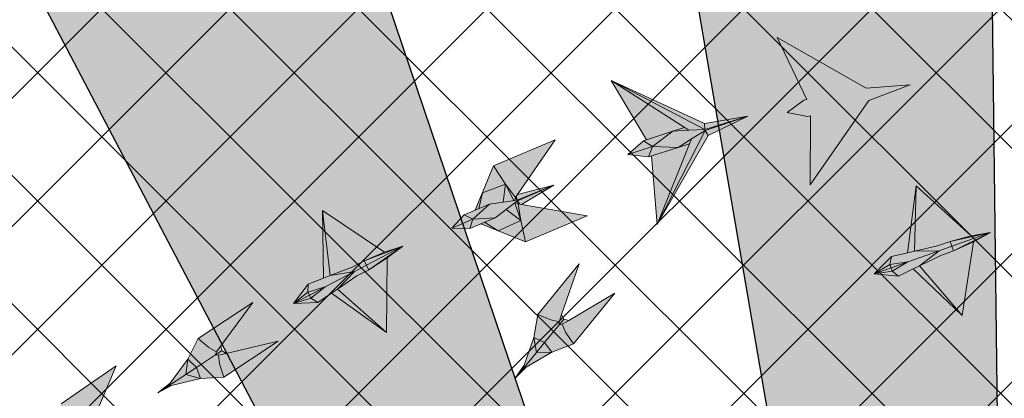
# Model space of a CAD drawing. Header units: millimetres. Extents: x -1469 to 52323, y -1368 to 13830.
# Tile 65 of 85: x 8260 to 10971, y 10947 to 11990. Entities that reach past the tile are written whole.
import ezdxf

# ---------------------------------------------------------------- set-up
doc = ezdxf.new("R2010")
doc.units = ezdxf.units.MM
for name, color, linetype, lineweight, true_color in [('A-CEILING-01', 7, 'Continuous', 5, 0xd56ca8), ('A-CEILING-08', 7, 'Continuous', 5, 0xd56ca8), ('M-MEP-ELLG-LIGHT', 5, 'Continuous', 15, 0x0000ff)]:
    doc.layers.add(name, color=color, linetype=linetype, lineweight=lineweight, true_color=true_color)
doc.layers.add('A-CELING ELEMENT', color=1, linetype='Continuous')
doc.layers.add('A-LIGHT', color=1, linetype='Continuous', lineweight=5)
doc.layers.add('RCP LAYOUT', color=9, linetype='Continuous', true_color=0x808080)
pattern_1 = [(45, (0, 0), (19.8873782, 72.9203868), [93.75, -18.75, 0, -18.75])]

# ---------------------------------------------------------------- blocks, each defined once
blk = doc.blocks.new('XR-CP-DS$0$ceiling element 01')
at = {"layer": 'A-CELING ELEMENT', "lineweight": 5, "true_color": 0x808080, "transparency": 33554687}
h = blk.add_hatch(dxfattribs=at)
h.set_pattern_fill('ANSI36', color=8, scale=300)
h.set_pattern_definition(pattern_1)
h.paths.add_polyline_path([(-425629.8, -157750.9, -0.039119), (-425655.9, -157707.5), (-427128.8, -158480.5, 0.039269), (-426963.6, -158744.9)])
h.paths.add_polyline_path([(-427216.5, -158526.6, -0.039231), (-427344.4, -158225.6), (-431924, -159775.1), (-429595.3, -159775.1)])
h.paths.add_polyline_path([(-427146.3, -156679.9, 0.039168), (-427262.3, -156968.3), (-425674.3, -157463.1, -0.03857), (-425655.4, -157416.9)])
h.paths.add_polyline_path([(-425704.2, -155604.7, 0.039168), (-426005.5, -155681.4), (-425472.4, -157256.8, -0.03857), (-425424.2, -157244.1)])
edge = h.paths.add_edge_path()
edge.add_line((-430171.7, -151115.1), (-430279.8, -151115.1))
edge.add_line((-430279.8, -151115.1), (-430279.8, -151215.1))
edge.add_line((-430279.8, -151215.1), (-430479.8, -151215.1))
edge.add_line((-430479.8, -151215.1), (-430479.8, -151115.1))
edge.add_line((-430479.8, -151115.1), (-430629.8, -151115.1))
edge.add_line((-430629.8, -151115.1), (-430629.8, -150665.1))
edge.add_line((-430629.8, -150665.1), (-432321.8, -150665.1))
edge.add_line((-432321.8, -150665.1), (-432321.8, -150772.9))
edge.add_line((-432321.8, -150772.9), (-426859.3, -156104.6))
edge.add_arc((-425365.2, -157562.3), 2087.3, 126.7377, 135.7079, ccw=False)
edge.add_line((-426613.8, -155889.5), (-430171.7, -151115.1))
edge = h.paths.add_edge_path()
edge.add_line((-424199.8, -150665.1), (-424199.8, -151115.1))
edge.add_line((-424199.8, -151115.1), (-424349.8, -151115.1))
edge.add_line((-424349.8, -151115.1), (-424349.8, -151215.1))
edge.add_line((-424349.8, -151215.1), (-424444.6, -151215.1))
edge.add_line((-424444.6, -151215.1), (-425069.6, -155496))
edge.add_arc((-425365.2, -157562.3), 2087.3, 72.8718, 81.8578, ccw=False)
edge.add_line((-424750.5, -155567.5), (-423223, -150665.1))
edge.add_line((-423223, -150665.1), (-424199.8, -150665.1))
h.paths.add_polyline_path([(-424567.7, -153182.9), (-424331.7, -153182.9), (-424331.7, -153418.9), (-424567.7, -153418.9)], flags=16)
h = blk.add_hatch(dxfattribs=at)
h.set_pattern_fill('ANSI36', color=8, scale=300)
h.set_pattern_definition(pattern_1)
h.paths.add_polyline_path([(-426846.1, -159033.2, -0.036239), (-427043, -158804), (-428346.2, -159775.1), (-427588, -159775.1)])
h.paths.add_polyline_path([(-427423.6, -157908.4, -0.039197), (-427452.5, -157582.9), (-432321.8, -157641.9), (-432321.8, -158745.1)])
h.paths.add_polyline_path([(-425674.9, -157660.7, -0.038923), (-425686.3, -157611.6), (-427325.9, -157891.7, 0.039228), (-427250.5, -158193.8)])
h.paths.add_polyline_path([(-425560.1, -157303.4, -0.038492), (-425518.1, -157276.7), (-426291, -155804.1, 0.039154), (-426553.9, -155969.8)])
h.paths.add_polyline_path([(-426337.7, -155715.3, -0.039172), (-426037.7, -155586.2), (-427702.8, -150665.1), (-428988.4, -150665.1)])
h = blk.add_hatch(dxfattribs=at)
h.set_pattern_fill('ANSI36', color=8, scale=200)
h.set_pattern_definition([(45, (0, 0), (13.2582521, 48.6135912), [62.5, -12.5, 0, -12.5])])
h.paths.add_polyline_path([(-427235.6, -156635.7, -0.03916), (-427068.3, -156355.4), (-432321.8, -152634.9), (-432321.8, -154121.3)])
h.paths.add_polyline_path([(-425454.1, -150665.1), (-426550.3, -150665.1), (-425721.8, -155505.6, -0.039276), (-425395.8, -155475.2)])
h.paths.add_polyline_path([(-425690.1, -157561.6, -0.038719), (-425686, -157511.7), (-427331.8, -157271.4, 0.039193), (-427353.2, -157581.7)], flags=17)
h.paths.add_polyline_path([(-425084.2, -155595.8, 0.039193), (-425394.6, -155575.9), (-425374.5, -157239, -0.038719), (-425324.5, -157241.6)], flags=17)
h.paths.add_polyline_path([(-423965.7, -156152.8, 0.996512), (-426776.1, -158963.3), (-425599.9, -157787, -0.900286), (-425184.4, -157294.8), (-424476.2, -156294.7), (-424567.8, -156294.7), (-424567.8, -156058.7), (-424331.8, -156058.7), (-424331.8, -156294.7), (-424476.2, -156294.7), (-425184.4, -157294.8, -0.042192), (-425142, -157329.1)])
h = blk.add_hatch(dxfattribs=at)
h.set_pattern_fill('ANSI36', color=8, scale=300)
h.set_pattern_definition(pattern_1)
h.paths.add_polyline_path([(-432321.8, -155391.8), (-432321.8, -156542.9), (-427430.1, -157257, -0.039171), (-427357.2, -156938.7)])
h.paths.add_polyline_path([(-426787.8, -156174.5, 0.039154), (-426986.9, -156413.1), (-425629.6, -157374.3, -0.038492), (-425597.6, -157336.2)])
h.paths.add_polyline_path([(-424491.1, -155778.6, 0.039227), (-424780.5, -155663.9), (-425275.3, -157251.9, -0.038923), (-425228.3, -157269.8)])
h.paths.add_polyline_path([(-423119.8, -154379.5), (-423119.8, -153004.8), (-424446.3, -155688.1, -0.039269), (-424164.6, -155854.8)])
h.paths.add_polyline_path([(-430497.8, -156058.7), (-430497.8, -156294.7), (-430261.8, -156294.7), (-430261.8, -156058.7)], flags=0)
h.paths.add_polyline_path([(-430497.8, -156058.7), (-430261.8, -156058.7), (-430261.8, -156294.7), (-430497.8, -156294.7)], flags=16)
at = {"layer": 'A-CELING ELEMENT', "color": 8, "lineweight": -3, "true_color": 0x808080}
for points in [[(-426337.7, -155715.3), (-428988.4, -150665.1)], [(-427702.8, -150665.1), (-426037.7, -155586.2)], [(-425721.8, -155505.6), (-426550.3, -150665.1)], [(-425454.1, -150665.3), (-425395.8, -155475.2)]]:
    blk.add_lwpolyline(points, dxfattribs=at)
blk = doc.blocks.new('A$Ced31c995')
at = {"layer": 'M-MEP-ELLG-LIGHT', "lineweight": 0, "true_color": 0x808080}
h = blk.add_hatch(color=8, dxfattribs=at)
h.dxf.hatch_style = 1
h.paths.add_polyline_path([(10227.4, -1709.7), (10145.1, -1538.9), (10390.7, -1678.9), (10511.7, -1669.3), (10398.3, -1712.8), (10236.7, -1944.7), (10237.6, -1755.1), (10229.3, -1757), (10173, -1745.8), (10219.1, -1711.6)])
h = blk.add_hatch(color=8, dxfattribs=at)
h.dxf.hatch_style = 1
h.paths.add_polyline_path([(9858.6, -1797.3), (9890.1, -1786.7), (9688.6, -1657.6), (9785.3, -1820.6)], flags=17)
h.paths.add_polyline_path([(9872.7, -1841.6), (9910.1, -1818.4), (9947.5, -1795.1), (10065.1, -1755.9), (9946.3, -1792.1), (9946.3, -1792), (9902.5, -1794.6), (9858.6, -1797.3), (9802.5, -1839.6)])
h.paths.add_polyline_path([(9802.5, -1839.6), (9734.3, -1861.3), (9791.3, -1867.6)])
h.paths.add_polyline_path([(9802.5, -1839.6), (9802.5, -1839.6), (9777.2, -1823.2), (9734.3, -1861.3)])
h.paths.add_polyline_path([(9858.6, -1797.3), (9785.3, -1820.6), (9777.2, -1823.2), (9802.5, -1839.6)], flags=17)
h.paths.add_polyline_path([(9872.7, -1841.6), (9802.5, -1839.6), (9802.5, -1839.6), (9791.3, -1867.6)])
h.paths.add_polyline_path([(9904.6, -1832), (9872.7, -1841.6), (9799.4, -1865), (9814.8, -2053.9)], flags=16)
h.paths.add_polyline_path([(9946.3, -1792), (9946.3, -1791.9), (9688.6, -1657.6), (9890.1, -1786.7), (9902.5, -1794.6)])
h.paths.add_polyline_path([(9946.3, -1791.9), (9945.3, -1775.8), (9688.6, -1657.6)])
h.paths.add_polyline_path([(9902.5, -1794.6), (9890.1, -1786.7), (9858.6, -1797.3)], flags=17)
h.paths.add_polyline_path([(9904.6, -1832), (9910.1, -1818.4), (9872.7, -1841.6)], flags=16)
h.paths.add_polyline_path([(9947.5, -1795.1), (9910.1, -1818.4), (9904.6, -1832), (9814.8, -2053.9)], flags=17)
h.paths.add_polyline_path([(9955.9, -1809), (9947.5, -1795.1), (9814.8, -2053.9)])
h.paths.add_polyline_path([(10065.1, -1755.9), (9947.5, -1795.1), (9955.9, -1809)])
h.paths.add_polyline_path([(10065.1, -1755.9), (9945.3, -1775.8), (9946.3, -1791.9), (9946.5, -1792)], flags=17)
h = blk.add_hatch(color=8, dxfattribs=at)
h.dxf.hatch_style = 1
h.paths.add_polyline_path([(9622.3, -2030.2), (9441.8, -1999.2), (9432.4, -1997.5), (9439.6, -2043), (9452.4, -2101.5)])
h.paths.add_polyline_path([(9439.6, -2043), (9377.7, -2071.4), (9452.4, -2101.5)])
h.paths.add_polyline_path([(9399.6, -2012.7), (9368.8, -2035.9), (9340.1, -2047.9), (9377.7, -2071.4), (9439.6, -2043)])
h.paths.add_polyline_path([(9423.5, -1994.7), (9399.6, -2012.7), (9439.6, -2043)], flags=17)
h.paths.add_polyline_path([(9432.4, -1997.5), (9425.4, -1993.2), (9423.5, -1994.7), (9439.6, -2043)], flags=17)
h.paths.add_polyline_path([(9530.2, -1946), (9430.5, -1989.4), (9430.4, -1989.5), (9431.4, -1990.8), (9437, -1998.3), (9441.8, -1999.2)], flags=17)
h.paths.add_polyline_path([(9431.4, -1990.8), (9432.4, -1997.5), (9437, -1998.3)], flags=16)
h.paths.add_polyline_path([(9431.4, -1990.8), (9430.4, -1989.5), (9425.4, -1993.2), (9432.4, -1997.5)], flags=17)
h.paths.add_polyline_path([(9530.2, -1946), (9429.3, -1986.8), (9429.3, -1986.8), (9353, -1998.2), (9314.1, -2014.5), (9283.9, -2027.2), (9249.3, -2063.9), (9299.7, -2064.9), (9329.9, -2052.2), (9368.8, -2035.9), (9399.6, -2012.7), (9423.5, -1994.7), (9425.4, -1993.2), (9430.5, -1989.4)])
h.paths.add_polyline_path([(9534.7, -1821.3), (9364.7, -1892.6), (9397.6, -1942.8), (9424.9, -1979.7), (9430.3, -1971.9)])
h.paths.add_polyline_path([(9364.7, -1892.6), (9333.9, -1967), (9397.6, -1942.8)])
h.paths.add_polyline_path([(9397.6, -1942.8), (9333.9, -1967), (9324.3, -2010.3), (9353, -1998.2), (9420.7, -1988.1)])
h.paths.add_polyline_path([(9397.6, -1942.8), (9420.7, -1988.1), (9423.1, -1987.7), (9424.9, -1979.7)])
h.paths.add_polyline_path([(9530.2, -1946), (9430.3, -1971.9), (9427.6, -1975.9), (9429.1, -1985.2), (9429.1, -1985.1), (9429.3, -1986.8), (9429.4, -1986.8)], flags=17)
h.paths.add_polyline_path([(9429.1, -1985.1), (9424.9, -1979.7), (9423.1, -1987.7), (9429.3, -1986.8)], flags=17)
h.paths.add_polyline_path([(9427.6, -1975.9), (9424.9, -1979.7), (9429.1, -1985.2)], flags=17)
h.paths.add_polyline_path([(9340.1, -2047.9), (9329.9, -2052.2), (9377.7, -2071.4)])
h.paths.add_polyline_path([(9333.9, -1967), (9314.1, -2014.5), (9324.3, -2010.3)], flags=17)
h = blk.add_hatch(color=8, dxfattribs=at)
h.dxf.hatch_style = 1
h.paths.add_polyline_path([(10462.3, -2182.5), (10459.1, -2173.8), (10412.3, -2190.1)], flags=17)
h.paths.add_polyline_path([(10479.4, -2196.6), (10462.3, -2182.5), (10412.3, -2190.1)])
h.paths.add_polyline_path([(10520.3, -2176.5), (10537.7, -2168), (10591.5, -2126.4), (10505.7, -2156.9), (10462.3, -2182.5), (10479.4, -2196.6)])
h.paths.add_polyline_path([(10505.7, -2156.9), (10591.5, -2126.4), (10523.5, -2128.1), (10504.6, -2132.4), (10460.2, -2142.7), (10455.9, -2164.4)])
h.paths.add_polyline_path([(10455.9, -2164.4), (10460.2, -2142.7), (10412.3, -2190.1)])
h.paths.add_polyline_path([(10459.1, -2173.8), (10459.1, -2173.8), (10459, -2173.5), (10455.9, -2164.4), (10455.9, -2164.4), (10412.3, -2190.1)])
h.paths.add_polyline_path([(10505.7, -2156.9), (10455.9, -2164.4), (10459, -2173.5), (10459.1, -2173.8)])
h.paths.add_polyline_path([(10505.7, -2156.9), (10459.1, -2173.8), (10462.3, -2182.5), (10462.3, -2182.5)])
h.paths.add_polyline_path([(10655.1, -2305.1), (10537.7, -2168), (10520.3, -2176.5)])
h.paths.add_polyline_path([(10527.9, -1947.6), (10504.6, -2132.4), (10523.5, -2128.1)])
h.paths.add_polyline_path([(10586.9, -2113.4), (10621.5, -2101.1), (10733, -2076.1), (10680, -2085.6), (10527.9, -1947.6), (10523.5, -2128.1)])
h.paths.add_polyline_path([(10626.1, -2114.1), (10626.1, -2114.1), (10621.5, -2101.1), (10586.9, -2113.4), (10523.5, -2128.1), (10591.5, -2126.4)], flags=17)
h.paths.add_polyline_path([(10630.7, -2127), (10626.1, -2114.1), (10626.1, -2114.1), (10591.5, -2126.4), (10537.7, -2168), (10596.1, -2139.3)])
h.paths.add_polyline_path([(10685.9, -2102.1), (10630.7, -2127), (10596.1, -2139.3), (10537.7, -2168), (10655.1, -2305.1)])
h.paths.add_polyline_path([(10733, -2076.1), (10626.1, -2114.1), (10630.7, -2127)])
h.paths.add_polyline_path([(10733, -2076.1), (10621.5, -2101.1), (10626.1, -2114.1)], flags=17)
h.paths.add_polyline_path([(10733, -2076.1), (10630.7, -2127), (10685.9, -2102.1)])
h = blk.add_hatch(color=8, dxfattribs=at)
h.dxf.hatch_style = 1
h.paths.add_polyline_path([(8893.9, -2015.6), (8914.9, -2194.9), (8975.6, -2171.5), (9008.1, -2154.4), (9063.9, -2130.8)])
h.paths.add_polyline_path([(8893.9, -2015.6), (8896.8, -2201.8), (8914.9, -2194.9)])
h.paths.add_polyline_path([(8854.3, -2218.3), (8813.4, -2271.9), (8853, -2240.3)])
h.paths.add_polyline_path([(8853, -2240.3), (8853, -2240.3), (8813.4, -2271.9), (8857.6, -2249.2), (8857.6, -2249.2), (8857.4, -2248.9)])
h.paths.add_polyline_path([(8857.6, -2249.2), (8813.4, -2271.9), (8861.9, -2257.3)])
h.paths.add_polyline_path([(8861.9, -2257.3), (8813.4, -2271.9), (8880.8, -2268.9)])
h.paths.add_polyline_path([(8918.5, -2243.3), (8934.6, -2232.4), (8982, -2183.7), (8901.3, -2225.9), (8861.9, -2257.3), (8880.8, -2268.9)])
h.paths.add_polyline_path([(8901.3, -2225.9), (8857.6, -2249.2), (8861.9, -2257.3), (8861.9, -2257.3)])
h.paths.add_polyline_path([(8901.3, -2225.9), (8853, -2240.3), (8857.4, -2248.9), (8857.6, -2249.2)])
h.paths.add_polyline_path([(8901.3, -2225.9), (8982, -2183.7), (8914.9, -2194.9), (8896.8, -2201.8), (8854.3, -2218.3), (8853, -2240.3), (8853, -2240.3)])
h.paths.add_polyline_path([(8982, -2183.7), (9014.5, -2166.6), (9014.5, -2166.6), (9008.1, -2154.4), (8975.6, -2171.5), (8914.9, -2194.9)], flags=17)
h.paths.add_polyline_path([(9020.9, -2178.8), (9014.5, -2166.6), (9014.5, -2166.6), (8982, -2183.7), (8934.6, -2232.4), (8988.3, -2195.8)], flags=17)
h.paths.add_polyline_path([(9072, -2146.4), (9020.9, -2178.8), (8988.3, -2195.8), (8934.6, -2232.4), (9070, -2351.7)])
h.paths.add_polyline_path([(8934.6, -2232.4), (8918.5, -2243.3), (9070, -2351.7)])
h.paths.add_polyline_path([(9115, -2114), (9014.5, -2166.6), (9020.9, -2178.8)])
h.paths.add_polyline_path([(9115, -2114), (9008.1, -2154.4), (9014.5, -2166.6)])
h.paths.add_polyline_path([(9115, -2114), (9063.9, -2130.8), (9008.1, -2154.4)], flags=17)
h.paths.add_polyline_path([(9115, -2114), (9020.9, -2178.8), (9072, -2146.4)], flags=17)
h.paths.add_polyline_path([(8341.4, -3099), (8227.4, -3237.9), (8262.9, -3253.3), (8286, -3258.4), (8292.9, -3238.4)])
h.paths.add_polyline_path([(8299.3, -3250.7), (8292.9, -3238.4), (8286, -3258.4), (8285.9, -3267.1), (8291.7, -3260)])
h.paths.add_polyline_path([(8312.7, -3254.6), (8299.3, -3250.7), (8291.7, -3260), (8285.9, -3267.1), (8294.4, -3265.3)])
h.paths.add_polyline_path([(8439.9, -3179.8), (8312.7, -3254.6), (8294.4, -3265.3), (8304, -3286.9), (8326, -3318.7)])
h.paths.add_polyline_path([(8304, -3286.9), (8294.4, -3265.3), (8285.9, -3267.1), (8245.9, -3315.8), (8266, -3341.7), (8326, -3318.7)])
h.paths.add_polyline_path([(8285.9, -3267.1), (8286, -3258.4), (8262.9, -3253.3), (8227.4, -3237.9), (8216.7, -3301.2), (8245.9, -3315.8)])
h.paths.add_polyline_path([(8245.9, -3315.8), (8216.7, -3301.2), (8223.8, -3342.8)])
h.paths.add_polyline_path([(8245.9, -3315.8), (8223.8, -3342.8), (8266, -3341.7)])
h.paths.add_polyline_path([(8266, -3341.7), (8223.8, -3342.8), (8185.6, -3389.4), (8195.7, -3383.4)])
h.paths.add_polyline_path([(8216.7, -3301.2), (8189.5, -3378.3), (8185.6, -3389.4), (8223.8, -3342.8)])
h.paths.add_polyline_path([(8185.6, -3389.4), (8189.5, -3378.3), (8165.5, -3413.9)])
h.paths.add_polyline_path([(8195.7, -3383.4), (8185.6, -3389.4), (8165.5, -3413.9)])
h = blk.add_hatch(color=8, dxfattribs=at)
h.dxf.hatch_style = 1
h.paths.add_polyline_path([(9525, -2405.6), (9482.8, -2406.8), (9444.7, -2453.3), (9454.7, -2447.3)])
h.paths.add_polyline_path([(9525, -2405.6), (9505, -2379.7), (9482.8, -2406.8)])
h.paths.add_polyline_path([(9505, -2379.7), (9475.7, -2365.2), (9482.8, -2406.8)])
h.paths.add_polyline_path([(9544.9, -2331), (9545, -2322.3), (9521.9, -2317.2), (9486.4, -2301.8), (9475.7, -2365.2), (9505, -2379.7)])
h.paths.add_polyline_path([(9585, -2382.7), (9563, -2350.9), (9553.4, -2329.2), (9544.9, -2331), (9505, -2379.7), (9505, -2379.7), (9525, -2405.6)])
h.paths.add_polyline_path([(9699, -2243.7), (9571.7, -2318.5), (9553.4, -2329.2), (9563, -2350.9), (9585, -2382.7)])
h.paths.add_polyline_path([(9600.4, -2162.9), (9486.4, -2301.8), (9521.9, -2317.2), (9545, -2322.3), (9552, -2302.3)])
h.paths.add_polyline_path([(9571.7, -2318.5), (9558.4, -2314.6), (9550.7, -2323.9), (9544.9, -2331), (9553.4, -2329.2)])
h.paths.add_polyline_path([(9558.4, -2314.6), (9552, -2302.3), (9545, -2322.3), (9544.9, -2331), (9550.7, -2323.9)])
h.paths.add_polyline_path([(9482.8, -2406.8), (9475.7, -2365.2), (9448.5, -2442.2), (9444.7, -2453.3)])
h.paths.add_polyline_path([(9454.7, -2447.3), (9444.7, -2453.3), (9424.5, -2477.8)])
h.paths.add_polyline_path([(9448.5, -2442.2), (9424.5, -2477.8), (9444.7, -2453.3)])
h = blk.add_hatch(color=8, dxfattribs=at)
h.dxf.hatch_style = 1
h.paths.add_polyline_path([(8557.7, -2478.7), (8517.1, -2467.4), (8466.9, -2500.5), (8478.2, -2497.8)])
h.paths.add_polyline_path([(8557.7, -2478.7), (8546.2, -2448.1), (8517.1, -2467.4)])
h.paths.add_polyline_path([(8546.2, -2448.1), (8522.6, -2425.5), (8517.1, -2467.4)])
h.paths.add_polyline_path([(8598.8, -2413.4), (8601.5, -2405.2), (8580.9, -2393.4), (8551.6, -2368.2), (8522.6, -2425.5), (8546.2, -2448.1)])
h.paths.add_polyline_path([(8621.8, -2474.6), (8610.2, -2437.7), (8607.4, -2414.2), (8598.8, -2413.4), (8546.2, -2448.1), (8546.2, -2448.1), (8557.7, -2478.7)])
h.paths.add_polyline_path([(8771.8, -2375.6), (8628.1, -2409.4), (8607.4, -2414.2), (8610.2, -2437.7), (8621.8, -2474.6)])
h.paths.add_polyline_path([(8701.5, -2269.2), (8551.6, -2368.2), (8580.9, -2393.4), (8601.5, -2405.2), (8614, -2388.1)])
h.paths.add_polyline_path([(8628.1, -2409.4), (8616.5, -2401.7), (8606.5, -2408.4), (8598.8, -2413.4), (8607.4, -2414.2)])
h.paths.add_polyline_path([(8616.5, -2401.7), (8614, -2388.1), (8601.5, -2405.2), (8598.8, -2413.4), (8606.5, -2408.4)])
h.paths.add_polyline_path([(8517.1, -2467.4), (8522.6, -2425.5), (8473.8, -2491.1), (8466.9, -2500.5)])
h.paths.add_polyline_path([(8478.2, -2497.8), (8466.9, -2500.5), (8440.4, -2518)])
h.paths.add_polyline_path([(8473.8, -2491.1), (8440.4, -2518), (8466.9, -2500.5)])
h = blk.add_hatch(color=8, dxfattribs=at)
h.dxf.hatch_style = 1
h.paths.add_polyline_path([(8454, -2630.7), (8270.9, -2637), (8261.4, -2637.3), (8277.7, -2680.3), (8302.1, -2735)])
h.paths.add_polyline_path([(8277.7, -2680.3), (8222.8, -2720.7), (8302.1, -2735)])
h.paths.add_polyline_path([(8232.4, -2658.8), (8206.9, -2687.8), (8181.2, -2705.4), (8222.8, -2720.7), (8277.7, -2680.3)])
h.paths.add_polyline_path([(8252.1, -2636.3), (8232.4, -2658.8), (8277.7, -2680.3)], flags=17)
h.paths.add_polyline_path([(8261.4, -2637.3), (8253.7, -2634.5), (8252.1, -2636.3), (8277.7, -2680.3)], flags=17)
h.paths.add_polyline_path([(8346.7, -2567), (8257.9, -2629.7), (8257.8, -2629.8), (8259.1, -2630.8), (8266.1, -2637.1), (8270.9, -2637)], flags=17)
h.paths.add_polyline_path([(8259.1, -2630.8), (8261.4, -2637.3), (8266.1, -2637.1)], flags=16)
h.paths.add_polyline_path([(8259.1, -2630.8), (8257.8, -2629.8), (8253.7, -2634.5), (8261.4, -2637.3)], flags=17)
h.paths.add_polyline_path([(8346.7, -2567), (8256.2, -2627.4), (8256.2, -2627.4), (8183.8, -2654.1), (8149.1, -2677.9), (8122, -2696.5), (8095.6, -2739.4), (8145.1, -2730.2), (8172.2, -2711.6), (8206.9, -2687.8), (8232.4, -2658.8), (8252.1, -2636.3), (8253.7, -2634.5), (8257.9, -2629.7)])
h.paths.add_polyline_path([(8325.8, -2444), (8173.8, -2548.3), (8216.2, -2590.7), (8250.5, -2621.4), (8254.2, -2612.6)])
h.paths.add_polyline_path([(8173.8, -2548.3), (8158.7, -2627.4), (8216.2, -2590.7)])
h.paths.add_polyline_path([(8216.2, -2590.7), (8158.7, -2627.4), (8158.1, -2671.7), (8183.8, -2654.1), (8248, -2630.4)])
h.paths.add_polyline_path([(8216.2, -2590.7), (8248, -2630.4), (8250.3, -2629.6), (8250.5, -2621.4)])
h.paths.add_polyline_path([(8346.7, -2567), (8254.2, -2612.6), (8252.3, -2617), (8255.7, -2625.8), (8255.6, -2625.8), (8256.2, -2627.4), (8256.3, -2627.4)], flags=17)
h.paths.add_polyline_path([(8255.6, -2625.8), (8250.5, -2621.4), (8250.3, -2629.6), (8256.2, -2627.4)], flags=17)
h.paths.add_polyline_path([(8252.3, -2617), (8250.5, -2621.4), (8255.7, -2625.8)], flags=17)
h.paths.add_polyline_path([(8181.2, -2705.4), (8172.2, -2711.6), (8222.8, -2720.7)])
h.paths.add_polyline_path([(8158.7, -2627.4), (8149.1, -2677.9), (8158.1, -2671.7)], flags=17)
at = {"layer": 'M-MEP-ELLG-LIGHT', "color": 8, "lineweight": 0, "true_color": 0x808080}
for p, q in [((9785.3, -1820.6), (9688.6, -1657.6)), ((9688.6, -1657.6), (9945.3, -1775.8)), ((9902.5, -1794.6), (9688.6, -1657.6)), ((9688.6, -1657.6), (9946.5, -1792)), ((9945.3, -1775.8), (10065.1, -1755.9)), ((9946.5, -1792), (10065.1, -1755.9)), ((10065.1, -1755.9), (9947.5, -1795.1)), ((10065.1, -1755.9), (9955.9, -1809)), ((9890.1, -1786.7), (9858.6, -1797.3)), ((9945.3, -1775.8), (9946.3, -1792)), ((9858.6, -1797.3), (9777.2, -1823.2)), ((9802.5, -1839.6), (9858.6, -1797.3)), ((9947.5, -1795.1), (9814.8, -2053.9)), ((9955.9, -1809), (9814.8, -2053.9)), ((9858.6, -1797.3), (9902.5, -1794.6)), ((9946.3, -1792), (9902.5, -1794.6)), ((9947.5, -1795.1), (9910.1, -1818.4)), ((9955.9, -1809), (9947.5, -1795.1)), ((9534.7, -1821.3), (9364.7, -1892.6)), ((9430.3, -1971.9), (9534.7, -1821.3)), ((9777.2, -1823.2), (9734.3, -1861.3)), ((9734.3, -1861.3), (9802.5, -1839.6)), ((9777.2, -1823.2), (9802.5, -1839.6)), ((9802.5, -1839.6), (9791.3, -1867.6)), ((9791.3, -1867.6), (9872.7, -1841.6)), ((9872.7, -1841.6), (9802.5, -1839.6)), ((9814.8, -2053.9), (9910.1, -1818.4)), ((9910.1, -1818.4), (9872.7, -1841.6)), ((9872.7, -1841.6), (9904.6, -1832)), ((9734.3, -1861.3), (9791.3, -1867.6)), ((9814.8, -2053.9), (9799.4, -1865)), ((9364.7, -1892.6), (9314.1, -2014.5)), ((9530.2, -1946), (9430.3, -1971.9)), ((9441.8, -1999.2), (9530.2, -1946)), ((10527.9, -1947.6), (10504.6, -2132.4)), ((10523.5, -2128.1), (10527.9, -1947.6)), ((10680, -2085.6), (10527.9, -1947.6)), ((9622.3, -2030.2), (9441.8, -1999.2)), ((9063.9, -2130.8), (8893.9, -2015.6)), ((8893.9, -2015.6), (8896.8, -2201.8)), ((8914.9, -2194.9), (8893.9, -2015.6)), ((9283.9, -2027.2), (9249.3, -2063.9)), ((9314.1, -2014.5), (9283.9, -2027.2)), ((9452.4, -2101.5), (9622.3, -2030.2)), ((9299.7, -2064.9), (9329.9, -2052.2)), ((9329.9, -2052.2), (9452.4, -2101.5)), ((9249.3, -2063.9), (9299.7, -2064.9)), ((10733, -2076.1), (10621.5, -2101.1)), ((10680, -2085.6), (10621.5, -2101.1)), ((10626.1, -2114.1), (10733, -2076.1)), ((10733, -2076.1), (10630.7, -2127)), ((10733, -2076.1), (10680, -2085.6)), ((10685.9, -2102.1), (10733, -2076.1)), ((9115, -2114), (9008.1, -2154.4)), ((9014.5, -2166.6), (9115, -2114)), ((9115, -2114), (9020.9, -2178.8)), ((9115, -2114), (9063.9, -2130.8)), ((9072, -2146.4), (9115, -2114)), ((10586.9, -2113.4), (10523.5, -2128.1)), ((10621.5, -2101.1), (10586.9, -2113.4)), ((10591.5, -2126.4), (10626.1, -2114.1)), ((10621.5, -2101.1), (10630.7, -2127)), ((10630.7, -2127), (10685.9, -2102.1)), ((10655.1, -2305.1), (10685.9, -2102.1)), ((9063.9, -2130.8), (9008.1, -2154.4)), ((10504.6, -2132.4), (10460.2, -2142.7)), ((10504.6, -2132.4), (10523.5, -2128.1)), ((10505.7, -2156.9), (10591.5, -2126.4)), ((10523.5, -2128.1), (10591.5, -2126.4)), ((10591.5, -2126.4), (10537.7, -2168)), ((10596.1, -2139.3), (10537.7, -2168)), ((10630.7, -2127), (10596.1, -2139.3)), ((9008.1, -2154.4), (8975.6, -2171.5)), ((8982, -2183.7), (9014.5, -2166.6)), ((9008.1, -2154.4), (9020.9, -2178.8)), ((9020.9, -2178.8), (9072, -2146.4)), ((9070, -2351.7), (9072, -2146.4)), ((10460.2, -2142.7), (10412.3, -2190.1)), ((10459.1, -2173.8), (10505.7, -2156.9)), ((10537.7, -2168), (10520.3, -2176.5)), ((10537.7, -2168), (10655.1, -2305.1)), ((8896.8, -2201.8), (8914.9, -2194.9)), ((8901.3, -2225.9), (8982, -2183.7)), ((8975.6, -2171.5), (8914.9, -2194.9)), ((8914.9, -2194.9), (8982, -2183.7)), ((8982, -2183.7), (8934.6, -2232.4)), ((8988.3, -2195.8), (8934.6, -2232.4)), ((9020.9, -2178.8), (8988.3, -2195.8)), ((10412.3, -2190.1), (10459.1, -2173.8)), ((10412.3, -2190.1), (10479.4, -2196.6)), ((10479.4, -2196.6), (10520.3, -2176.5)), ((10520.3, -2176.5), (10655.1, -2305.1)), ((8854.3, -2218.3), (8813.4, -2271.9)), ((8853, -2240.3), (8854.3, -2218.3)), ((8896.8, -2201.8), (8854.3, -2218.3)), ((8813.4, -2271.9), (8853, -2240.3)), ((8813.4, -2271.9), (8857.6, -2249.2)), ((8853, -2240.3), (8901.3, -2225.9)), ((8857.4, -2248.9), (8853, -2240.3)), ((8861.9, -2257.3), (8857.4, -2248.9)), ((8857.6, -2249.2), (8901.3, -2225.9)), ((8901.3, -2225.9), (8861.9, -2257.3)), ((8880.8, -2268.9), (8918.5, -2243.3)), ((8934.6, -2232.4), (8918.5, -2243.3)), ((8918.5, -2243.3), (9070, -2351.7)), ((8934.6, -2232.4), (9070, -2351.7)), ((8861.9, -2257.3), (8813.4, -2271.9)), ((8813.4, -2271.9), (8880.8, -2268.9)), ((8880.8, -2268.9), (8861.9, -2257.3)), ((8325.8, -2444), (8173.8, -2548.3)), ((8254.2, -2612.6), (8325.8, -2444))]:
    blk.add_line(p, q, dxfattribs=at)
for points in [[(10227.4, -1709.7), (10145.1, -1538.9), (10390.7, -1678.9), (10511.7, -1669.3), (10398.3, -1712.8), (10236.7, -1944.7), (10237.6, -1755.1)], [(10227.4, -1709.7), (10219.1, -1711.6), (10173, -1745.8), (10229.3, -1757), (10237.6, -1755.1)], [(9364.7, -1892.6), (9397.6, -1942.8), (9424.9, -1979.7), (9430.3, -1971.9)], [(9314.1, -2014.5), (9353, -1998.2), (9429.4, -1986.8), (9530.2, -1946), (9430.5, -1989.4), (9368.8, -2035.9), (9329.9, -2052.2)], [(9324.3, -2010.3), (9333.9, -1967), (9397.6, -1942.8), (9420.7, -1988.1)], [(9397.6, -1942.8), (9391.2, -1992.5)], [(9429.1, -1985.1), (9427.6, -1975.9)], [(9283.9, -2027.2), (9307.3, -2039.6), (9353, -1998.2)], [(9423.5, -1994.7), (9439.6, -2043), (9377.7, -2071.4), (9340.1, -2047.9)], [(9423.1, -1987.7), (9424.9, -1979.7), (9429.1, -1985.1), (9429.3, -1986.8)], [(9425.4, -1993.2), (9432.4, -1997.5), (9431.4, -1990.8), (9430.4, -1989.5)], [(9431.4, -1990.8), (9437, -1998.3)], [(9452.4, -2101.5), (9439.6, -2043), (9432.4, -1997.5), (9441.8, -1999.2)], [(9399.6, -2012.7), (9439.6, -2043)], [(9249.3, -2063.9), (9307.3, -2039.6)], [(9368.8, -2035.9), (9307.3, -2039.6), (9299.7, -2064.9)], [(9454.7, -2447.3), (9424.5, -2477.8), (9448.5, -2442.2), (9444.7, -2453.3), (9454.7, -2447.3), (9525, -2405.6), (9585, -2382.7), (9699, -2243.7), (9571.7, -2318.5), (9558.4, -2314.6), (9552, -2302.3), (9600.4, -2162.9), (9486.4, -2301.8), (9475.7, -2365.2), (9448.5, -2442.2)], [(10412.3, -2190.1), (10455.9, -2164.4), (10505.7, -2156.9), (10462.3, -2182.5), (10412.3, -2190.1)], [(10479.4, -2196.6), (10462.3, -2182.5), (10459, -2173.5), (10455.9, -2164.4), (10460.2, -2142.7)], [(8478.2, -2497.8), (8440.4, -2518), (8473.8, -2491.1), (8466.9, -2500.5), (8478.2, -2497.8), (8557.7, -2478.7), (8621.8, -2474.6), (8771.8, -2375.6), (8628.1, -2409.4), (8616.5, -2401.7), (8614, -2388.1), (8701.5, -2269.2), (8551.6, -2368.2), (8522.6, -2425.5), (8473.8, -2491.1)], [(9585, -2382.7), (9563, -2350.9), (9553.4, -2329.2), (9544.9, -2331), (9545, -2322.3), (9521.9, -2317.2), (9486.4, -2301.8)], [(9552, -2302.3), (9545, -2322.3)], [(9424.5, -2477.8), (9444.7, -2453.3), (9482.8, -2406.8), (9505, -2379.7), (9544.9, -2331), (9550.7, -2323.9), (9558.4, -2314.6)], [(9571.7, -2318.5), (9553.4, -2329.2)], [(8621.8, -2474.6), (8610.2, -2437.7), (8607.4, -2414.2), (8598.8, -2413.4), (8601.5, -2405.2), (8580.9, -2393.4), (8551.6, -2368.2)], [(9482.8, -2406.8), (9525, -2405.6), (9505, -2379.7), (9475.7, -2365.2), (9482.8, -2406.8)], [(8440.4, -2518), (8466.9, -2500.5), (8517.1, -2467.4), (8546.2, -2448.1), (8598.8, -2413.4), (8606.5, -2408.4), (8616.5, -2401.7)], [(8614, -2388.1), (8601.5, -2405.2)], [(8628.1, -2409.4), (8607.4, -2414.2)], [(8517.1, -2467.4), (8557.7, -2478.7), (8546.2, -2448.1), (8522.6, -2425.5), (8517.1, -2467.4)]]:
    blk.add_lwpolyline(points, dxfattribs=at)
blk = doc.blocks.new('A$C256bf26b')
at = {"layer": 'A-CEILING-01', "true_color": 0x808080}
h = blk.add_hatch(dxfattribs=at)
h.set_pattern_fill('ANSI37', color=8, scale=2000)
h.set_pattern_definition([(45, (0, 0), (-176.7767, 176.7767), []), (135, (0, 0), (-176.7767, -176.7767), [])])
edge = h.paths.add_edge_path()
edge.add_line((17350, 13380), (12020, 13380))
edge.add_line((12020, 13380), (12020, 13280))
edge.add_line((12020, 13280), (11820, 13280))
edge.add_line((11820, 13280), (11820, 13380))
edge.add_line((11820, 13380), (6090, 13380))
edge.add_line((6090, 13380), (6090, 13280))
edge.add_line((6090, 13280), (5890, 13280))
edge.add_line((5890, 13280), (5890, 13380))
edge.add_line((5890, 13380), (350, 13380))
edge.add_line((350, 13380), (200, 13380))
edge.add_line((200, 13380), (200, 4520))
edge.add_line((200, 4520), (650, 4520))
edge.add_line((650, 4520), (650, 4220))
edge.add_line((650, 4220), (200, 4220))
edge.add_line((200, 4220), (200, 3270))
edge.add_line((200, 3270), (3945, 3270))
edge.add_line((3945, 3270), (3945, 3920))
edge.add_line((3945, 3920), (6135, 3920))
edge.add_line((6135, 3920), (6135, 3270))
edge.add_line((6135, 3270), (9805, 3270))
edge.add_line((9805, 3270), (9805, 3070))
edge.add_line((9805, 3070), (10125.7, 3070))
edge.add_line((10125.7, 3070), (10125.7, 3423))
edge.add_line((10125.7, 3423), (11242.1, 4539.4))
edge.add_line((11242.1, 4539.4), (10770.1, 5011.3))
edge.add_line((10770.1, 5011.3), (11904.4, 6145.6))
edge.add_line((11904.4, 6145.6), (14298.8, 8540))
edge.add_line((14298.8, 8540), (14450, 8540))
edge.add_line((14450, 8540), (14450, 9620))
edge.add_line((14450, 9620), (14450, 12330))
edge.add_arc((15200, 12330), 750, 90, 180, ccw=False)
edge.add_line((15200, 13080), (17350, 13080))
edge.add_line((17350, 13080), (17350, 13380))
h.paths.add_polyline_path([(5890.1, 11294.2), (6090.1, 11294.2), (6090.1, 11094.2), (5890.1, 11094.2)], flags=16)
h.paths.add_polyline_path([(5890.1, 9330), (6090.1, 9330), (6090.1, 9130), (5890.1, 9130)], flags=16)
h.paths.add_polyline_path([(5890, 8418.4), (6090, 8418.4), (6090, 8218.4), (5890, 8218.4)], flags=16)
h.paths.add_polyline_path([(5890, 6030), (6090, 6030), (6090, 5830), (5890, 5830)], flags=16)
h.paths.add_polyline_path([(11820, 8418.4), (12020, 8418.4), (12020, 8218.4), (11820, 8218.4)], flags=16)
h.paths.add_polyline_path([(11820, 9330), (12020, 9330), (12020, 9130), (11820, 9130)], flags=16)
h.paths.add_polyline_path([(11820.1, 11294.2), (12020.1, 11294.2), (12020.1, 11094.2), (11820.1, 11094.2)], flags=16)
at = {"layer": 'A-CEILING-08', "color": 8, "lineweight": 0, "true_color": 0x808080}
blk.add_blockref('XR-CP-DS$0$ceiling element 01', (436369.8, 164495.1), dxfattribs=at)
at = {"layer": 'A-LIGHT', "color": 8, "true_color": 0x808080}
blk.add_blockref('A$Ced31c995', (200, 13480), dxfattribs=at)

msp = doc.modelspace()

# ---------------------------------------------------------------- block references
at = {"layer": 'RCP LAYOUT'}
msp.add_blockref('A$C256bf26b', (0, 0), dxfattribs=at)

doc.saveas('drawing.dxf')
